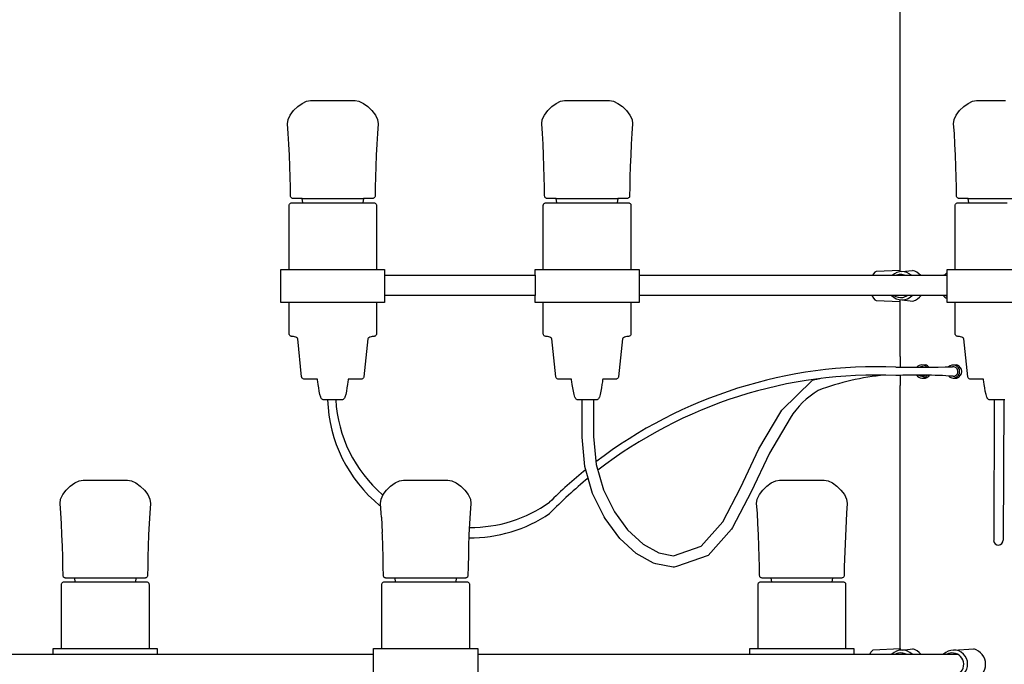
# Model space of a CAD drawing. Header units: centimetres. Extents: x -160 to 50, y -48 to 221.
# Tile 24 of 32: x -30 to 0, y 126 to 146. Entities that reach past the tile are written whole.
import ezdxf

# ---------------------------------------------------------------- set-up
doc = ezdxf.new("R2010")
doc.units = ezdxf.units.CM
doc.layers.add('FLOS', color=30, linetype='Continuous')

# ---------------------------------------------------------------- blocks, each defined once
blk = doc.blocks.new('2097-50_EL_frontal')
for p, q in [((-3.002, 66.948), (-3.002, 87.522)), ((-21.288, 71.962), (-21.153, 72.06)), ((-21.153, 72.06), (-21.021, 72.125)), ((-21.021, 72.125), (-20.903, 72.149)), ((-20.903, 72.149), (-20.896, 72.149)), ((-20.896, 72.149), (-20.896, 72.149)), ((-20.896, 72.149), (-20.854, 72.149)), ((-20.854, 72.149), (-20.772, 72.149)), ((-20.772, 72.149), (-20.656, 72.149)), ((-20.656, 72.149), (-20.513, 72.149)), ((-20.513, 72.149), (-20.351, 72.149)), ((-20.351, 72.149), (-20.182, 72.149)), ((-20.182, 72.149), (-20.015, 72.149)), ((-20.015, 72.149), (-19.862, 72.149)), ((-19.862, 72.149), (-19.731, 72.149)), ((-19.731, 72.149), (-19.632, 72.149)), ((-19.632, 72.149), (-19.569, 72.149)), ((-19.569, 72.149), (-19.548, 72.149)), ((-19.548, 72.149), (-19.429, 72.125)), ((-19.429, 72.125), (-19.296, 72.06)), ((-19.296, 72.06), (-19.16, 71.962)), ((-13.574, 71.962), (-13.44, 72.06)), ((-13.44, 72.06), (-13.307, 72.125)), ((-13.307, 72.125), (-13.189, 72.149)), ((-13.189, 72.149), (-13.147, 72.149)), ((-13.147, 72.149), (-13.066, 72.149)), ((-13.066, 72.149), (-12.949, 72.149)), ((-12.949, 72.149), (-12.806, 72.149)), ((-12.806, 72.149), (-12.645, 72.149)), ((-12.645, 72.149), (-12.476, 72.149)), ((-12.476, 72.149), (-12.309, 72.149)), ((-12.309, 72.149), (-12.156, 72.149)), ((-12.156, 72.149), (-12.025, 72.149)), ((-12.025, 72.149), (-11.925, 72.149)), ((-11.925, 72.149), (-11.863, 72.149)), ((-11.863, 72.149), (-11.841, 72.149)), ((-11.841, 72.149), (-11.822, 72.149)), ((-11.822, 72.149), (-11.704, 72.125)), ((-11.704, 72.125), (-11.57, 72.06)), ((-11.57, 72.06), (-11.434, 71.962)), ((-1.071, 71.962), (-0.936, 72.06)), ((-0.936, 72.06), (-0.804, 72.125)), ((-0.804, 72.125), (-0.686, 72.149)), ((-0.686, 72.149), (-0.644, 72.149)), ((-0.644, 72.149), (-0.562, 72.149)), ((-0.562, 72.149), (-0.446, 72.149)), ((-0.446, 72.149), (-0.303, 72.149)), ((-0.303, 72.149), (-0.142, 72.149)), ((-0.142, 72.149), (0.028, 72.149)), ((0.028, 72.149), (0.194, 72.149)), ((-21.514, 71.707), (-21.413, 71.841)), ((-21.413, 71.841), (-21.288, 71.962)), ((-19.16, 71.962), (-19.034, 71.841)), ((-19.034, 71.841), (-18.932, 71.707)), ((-13.8, 71.707), (-13.699, 71.841)), ((-13.699, 71.841), (-13.574, 71.962)), ((-11.434, 71.962), (-11.309, 71.841)), ((-11.309, 71.841), (-11.206, 71.707)), ((-1.297, 71.707), (-1.196, 71.841)), ((-1.196, 71.841), (-1.071, 71.962)), ((-21.597, 71.435), (-21.58, 71.568)), ((-21.574, 71.147), (-21.597, 71.435)), ((-21.58, 71.568), (-21.514, 71.707)), ((-18.932, 71.707), (-18.866, 71.568)), ((-18.849, 71.435), (-18.871, 71.147)), ((-18.866, 71.568), (-18.849, 71.435)), ((-13.883, 71.435), (-13.866, 71.568)), ((-13.861, 71.147), (-13.883, 71.435)), ((-13.866, 71.568), (-13.8, 71.707)), ((-11.206, 71.707), (-11.14, 71.568)), ((-11.123, 71.435), (-11.146, 71.147)), ((-11.14, 71.568), (-11.123, 71.435)), ((-1.38, 71.435), (-1.363, 71.568)), ((-1.357, 71.147), (-1.38, 71.435)), ((-1.363, 71.568), (-1.297, 71.707)), ((-21.555, 70.826), (-21.574, 71.147)), ((-18.871, 71.147), (-18.891, 70.826)), ((-13.841, 70.826), (-13.861, 71.147)), ((-11.146, 71.147), (-11.165, 70.826)), ((-1.338, 70.826), (-1.357, 71.147)), ((-21.539, 70.488), (-21.555, 70.826)), ((-18.891, 70.826), (-18.907, 70.488)), ((-13.825, 70.488), (-13.841, 70.826)), ((-11.165, 70.826), (-11.181, 70.488)), ((-1.322, 70.488), (-1.338, 70.826)), ((-21.526, 70.146), (-21.539, 70.488)), ((-18.907, 70.488), (-18.92, 70.146)), ((-13.813, 70.146), (-13.825, 70.488)), ((-11.181, 70.488), (-11.194, 70.146)), ((-1.309, 70.146), (-1.322, 70.488)), ((-21.517, 69.816), (-21.526, 70.146)), ((-18.92, 70.146), (-18.929, 69.816)), ((-13.803, 69.816), (-13.813, 70.146)), ((-11.194, 70.146), (-11.204, 69.816)), ((-1.3, 69.816), (-1.309, 70.146)), ((-21.51, 69.512), (-21.517, 69.816)), ((-18.929, 69.816), (-18.936, 69.512)), ((-13.797, 69.512), (-13.803, 69.816)), ((-11.204, 69.816), (-11.21, 69.512)), ((-1.293, 69.512), (-1.3, 69.816)), ((-21.507, 69.248), (-21.51, 69.512)), ((-18.936, 69.512), (-18.939, 69.248)), ((-13.793, 69.248), (-13.797, 69.512)), ((-11.21, 69.512), (-11.214, 69.248)), ((-1.29, 69.248), (-1.293, 69.512)), ((-21.505, 69.231), (-21.507, 69.248)), ((-21.506, 69.033), (-21.49, 69.039)), ((-21.499, 69.215), (-21.505, 69.231)), ((-21.49, 69.201), (-21.499, 69.215)), ((-21.478, 69.19), (-21.49, 69.201)), ((-21.49, 69.039), (-21.473, 69.04)), ((-21.463, 69.182), (-21.478, 69.19)), ((-21.473, 69.04), (-21.466, 69.04)), ((-21.466, 69.04), (-21.411, 69.04)), ((-21.447, 69.176), (-21.463, 69.182)), ((-21.43, 69.175), (-21.447, 69.176)), ((-21.422, 69.175), (-21.43, 69.175)), ((-21.347, 69.175), (-21.422, 69.175)), ((-21.411, 69.04), (-21.305, 69.04)), ((-21.201, 69.175), (-21.347, 69.175)), ((-21.305, 69.04), (-21.151, 69.04)), ((-21.155, 69.175), (-21.201, 69.175)), ((-21.136, 69.04), (-21.155, 69.175)), ((-21.155, 69.175), (-19.295, 69.175)), ((-21.151, 69.04), (-20.956, 69.04)), ((-20.956, 69.04), (-20.729, 69.04)), ((-20.729, 69.04), (-20.48, 69.04)), ((-20.48, 69.04), (-20.219, 69.04)), ((-20.219, 69.04), (-19.958, 69.04)), ((-19.958, 69.04), (-19.709, 69.04)), ((-19.709, 69.04), (-19.482, 69.04)), ((-19.482, 69.04), (-19.287, 69.04)), ((-19.295, 69.175), (-19.313, 69.04)), ((-19.167, 69.175), (-19.295, 69.175)), ((-19.287, 69.04), (-19.133, 69.04)), ((-19.055, 69.175), (-19.167, 69.175)), ((-19.133, 69.04), (-19.027, 69.04)), ((-19.017, 69.175), (-19.055, 69.175)), ((-19.027, 69.04), (-18.972, 69.04)), ((-19, 69.176), (-19.017, 69.175)), ((-18.983, 69.182), (-19, 69.176)), ((-18.969, 69.19), (-18.983, 69.182)), ((-18.972, 69.04), (-18.955, 69.039)), ((-18.957, 69.201), (-18.969, 69.19)), ((-18.948, 69.215), (-18.957, 69.201)), ((-18.955, 69.039), (-18.94, 69.033)), ((-18.942, 69.231), (-18.948, 69.215)), ((-18.939, 69.248), (-18.942, 69.231)), ((-13.791, 69.231), (-13.793, 69.248)), ((-13.792, 69.033), (-13.776, 69.039)), ((-13.785, 69.215), (-13.791, 69.231)), ((-13.776, 69.201), (-13.785, 69.215)), ((-13.764, 69.19), (-13.776, 69.201)), ((-13.776, 69.039), (-13.759, 69.04)), ((-13.749, 69.182), (-13.764, 69.19)), ((-13.759, 69.04), (-13.705, 69.04)), ((-13.733, 69.176), (-13.749, 69.182)), ((-13.716, 69.175), (-13.733, 69.176)), ((-13.641, 69.175), (-13.716, 69.175)), ((-13.705, 69.04), (-13.598, 69.04)), ((-13.495, 69.175), (-13.641, 69.175)), ((-13.598, 69.04), (-13.444, 69.04)), ((-13.441, 69.175), (-13.495, 69.175)), ((-13.444, 69.04), (-13.25, 69.04)), ((-13.422, 69.04), (-13.441, 69.175)), ((-13.441, 69.175), (-11.569, 69.175)), ((-13.25, 69.04), (-13.023, 69.04)), ((-13.023, 69.04), (-12.773, 69.04)), ((-12.773, 69.04), (-12.513, 69.04)), ((-12.513, 69.04), (-12.252, 69.04)), ((-12.252, 69.04), (-12.003, 69.04)), ((-12.003, 69.04), (-11.776, 69.04)), ((-11.776, 69.04), (-11.581, 69.04)), ((-11.569, 69.175), (-11.587, 69.04)), ((-11.581, 69.04), (-11.427, 69.04)), ((-11.46, 69.175), (-11.569, 69.175)), ((-11.349, 69.175), (-11.46, 69.175)), ((-11.427, 69.04), (-11.32, 69.04)), ((-11.311, 69.175), (-11.349, 69.175)), ((-11.32, 69.04), (-11.266, 69.04)), ((-11.292, 69.175), (-11.311, 69.175)), ((-11.274, 69.176), (-11.292, 69.175)), ((-11.258, 69.182), (-11.274, 69.176)), ((-11.266, 69.04), (-11.247, 69.04)), ((-11.243, 69.19), (-11.258, 69.182)), ((-11.247, 69.04), (-11.23, 69.039)), ((-11.231, 69.201), (-11.243, 69.19)), ((-11.222, 69.215), (-11.231, 69.201)), ((-11.23, 69.039), (-11.214, 69.033)), ((-11.216, 69.231), (-11.222, 69.215)), ((-11.214, 69.248), (-11.216, 69.231)), ((-1.288, 69.231), (-1.29, 69.248)), ((-1.289, 69.033), (-1.273, 69.039)), ((-1.282, 69.215), (-1.288, 69.231)), ((-1.273, 69.201), (-1.282, 69.215)), ((-1.261, 69.19), (-1.273, 69.201)), ((-1.273, 69.039), (-1.256, 69.04)), ((-1.246, 69.182), (-1.261, 69.19)), ((-1.256, 69.04), (-1.202, 69.04)), ((-1.23, 69.176), (-1.246, 69.182)), ((-1.213, 69.175), (-1.23, 69.176)), ((-1.137, 69.175), (-1.213, 69.175)), ((-1.202, 69.04), (-1.004, 69.04)), ((-1.118, 69.175), (-1.137, 69.175)), ((-0.973, 69.175), (-1.118, 69.175)), ((-1.004, 69.04), (-0.941, 69.04)), ((-0.938, 69.175), (-0.973, 69.175)), ((-0.941, 69.04), (-0.746, 69.04)), ((-0.919, 69.04), (-0.938, 69.175)), ((-0.938, 69.175), (0.934, 69.175)), ((-0.746, 69.04), (-0.519, 69.04)), ((-0.519, 69.04), (-0.27, 69.04)), ((-0.27, 69.04), (-0.009, 69.04)), ((-0.009, 69.04), (0.251, 69.04)), ((-21.547, 68.966), (-21.545, 68.983)), ((-21.547, 67.013), (-21.547, 68.966)), ((-21.545, 68.983), (-21.539, 68.999)), ((-21.539, 68.999), (-21.531, 69.013)), ((-21.531, 69.013), (-21.519, 69.024)), ((-21.519, 69.024), (-21.506, 69.033)), ((-18.94, 69.033), (-18.926, 69.024)), ((-18.926, 69.024), (-18.915, 69.013)), ((-18.915, 69.013), (-18.906, 68.999)), ((-18.906, 68.999), (-18.901, 68.983)), ((-18.901, 68.983), (-18.899, 68.966)), ((-18.899, 68.966), (-18.899, 67.013)), ((-13.833, 68.966), (-13.831, 68.983)), ((-13.833, 67.013), (-13.833, 68.966)), ((-13.831, 68.983), (-13.826, 68.999)), ((-13.826, 68.999), (-13.817, 69.013)), ((-13.817, 69.013), (-13.806, 69.024)), ((-13.806, 69.024), (-13.792, 69.033)), ((-11.214, 69.033), (-11.201, 69.024)), ((-11.201, 69.024), (-11.189, 69.013)), ((-11.189, 69.013), (-11.18, 68.999)), ((-11.18, 68.999), (-11.175, 68.983)), ((-11.175, 68.983), (-11.173, 68.966)), ((-11.173, 68.966), (-11.173, 67.013)), ((-1.33, 68.966), (-1.328, 68.983)), ((-1.33, 67.013), (-1.33, 68.966)), ((-1.328, 68.983), (-1.322, 68.999)), ((-1.322, 68.999), (-1.314, 69.013)), ((-1.314, 69.013), (-1.302, 69.024)), ((-1.302, 69.024), (-1.289, 69.033)), ((-21.797, 66.013), (-21.797, 67.013)), ((-21.797, 67.013), (-21.79, 67.013)), ((-21.79, 67.013), (-21.721, 67.013)), ((-21.721, 67.013), (-21.587, 67.013)), ((-21.587, 67.013), (-21.393, 67.013)), ((-21.393, 67.013), (-21.147, 67.013)), ((-21.147, 67.013), (-20.861, 67.013)), ((-20.861, 67.013), (-20.547, 67.013)), ((-20.547, 67.013), (-20.219, 67.013)), ((-20.219, 67.013), (-19.891, 67.013)), ((-19.891, 67.013), (-19.577, 67.013)), ((-19.577, 67.013), (-19.291, 67.013)), ((-19.291, 67.013), (-19.046, 67.013)), ((-19.046, 67.013), (-18.852, 67.013)), ((-18.852, 67.013), (-18.717, 67.013)), ((-18.717, 67.013), (-18.649, 67.013)), ((-18.649, 67.013), (-18.649, 66.841)), ((-14.083, 66.841), (-14.083, 67.013)), ((-14.083, 67.013), (-14.014, 67.013)), ((-14.014, 67.013), (-13.88, 67.013)), ((-13.88, 67.013), (-13.686, 67.013)), ((-13.686, 67.013), (-13.441, 67.013)), ((-13.441, 67.013), (-13.155, 67.013)), ((-13.155, 67.013), (-12.841, 67.013)), ((-12.841, 67.013), (-12.513, 67.013)), ((-12.513, 67.013), (-12.184, 67.013)), ((-12.184, 67.013), (-11.87, 67.013)), ((-11.87, 67.013), (-11.585, 67.013)), ((-11.585, 67.013), (-11.339, 67.013)), ((-11.339, 67.013), (-11.145, 67.013)), ((-11.145, 67.013), (-11.011, 67.013)), ((-11.011, 67.013), (-10.942, 67.013)), ((-10.942, 67.013), (-10.923, 67.013)), ((-10.923, 67.013), (-10.923, 66.841)), ((-3.727, 66.959), (-3.769, 66.938)), ((-3.002, 66.99), (-3.727, 66.959)), ((-2.949, 66.951), (-2.624, 66.985, -0.095)), ((-1.58, 66.013), (-1.58, 67.013)), ((-1.58, 67.013), (1.58, 67.013)), ((-18.649, 66.841), (-14.083, 66.841)), ((-18.649, 66.841), (-18.649, 66.231)), ((-14.083, 66.841), (-14.083, 66.231)), ((-10.923, 66.841), (-1.58, 66.841)), ((-10.923, 66.841), (-10.923, 66.231)), ((-3.811, 66.888), (-3.84, 66.841)), ((-3.769, 66.938), (-3.811, 66.888)), ((-14.083, 66.231), (-18.649, 66.231)), ((-18.649, 66.231), (-18.649, 66.013)), ((-14.083, 66.013), (-14.083, 66.231)), ((-1.58, 66.231), (-10.923, 66.231)), ((-10.923, 66.231), (-10.923, 66.013)), ((-3.862, 66.231), (-3.811, 66.148)), ((-3.848, 66.214), (-3.845, 66.204)), ((-3.811, 66.148), (-3.769, 66.098)), ((-3.769, 66.098), (-3.727, 66.077)), ((-3.727, 66.077), (-3.002, 66.046)), ((-3.002, 64.373), (-3.002, 66.099)), ((-2.949, 66.096), (-2.614, 66.053, -0.095)), ((-21.79, 66.013), (-21.797, 66.013)), ((-21.721, 66.013), (-21.79, 66.013)), ((-21.393, 66.013), (-21.721, 66.013)), ((-21.547, 65.061), (-21.547, 66.013)), ((-21.147, 66.013), (-21.393, 66.013)), ((-20.861, 66.013), (-21.147, 66.013)), ((-20.547, 66.013), (-20.861, 66.013)), ((-20.219, 66.013), (-20.547, 66.013)), ((-19.891, 66.013), (-20.219, 66.013)), ((-19.577, 66.013), (-19.891, 66.013)), ((-19.291, 66.013), (-19.577, 66.013)), ((-19.046, 66.013), (-19.291, 66.013)), ((-18.852, 66.013), (-19.046, 66.013)), ((-18.899, 66.013), (-18.899, 65.061)), ((-18.717, 66.013), (-18.852, 66.013)), ((-18.649, 66.013), (-18.717, 66.013)), ((-14.014, 66.013), (-14.083, 66.013)), ((-13.88, 66.013), (-14.014, 66.013)), ((-13.686, 66.013), (-13.88, 66.013)), ((-13.833, 65.061), (-13.833, 66.013)), ((-13.441, 66.013), (-13.686, 66.013)), ((-13.155, 66.013), (-13.441, 66.013)), ((-12.841, 66.013), (-13.155, 66.013)), ((-12.513, 66.013), (-12.841, 66.013)), ((-12.184, 66.013), (-12.513, 66.013)), ((-11.87, 66.013), (-12.184, 66.013)), ((-11.585, 66.013), (-11.87, 66.013)), ((-11.339, 66.013), (-11.585, 66.013)), ((-11.145, 66.013), (-11.339, 66.013)), ((-11.173, 66.013), (-11.173, 65.061)), ((-11.011, 66.013), (-11.145, 66.013)), ((-10.942, 66.013), (-11.011, 66.013)), ((-10.923, 66.013), (-10.942, 66.013)), ((1.58, 66.013), (-1.58, 66.013)), ((-1.33, 65.061), (-1.33, 66.013)), ((-21.545, 65.044), (-21.547, 65.061)), ((-21.539, 65.029), (-21.545, 65.044)), ((-21.531, 65.015), (-21.539, 65.029)), ((-21.519, 65.003), (-21.531, 65.015)), ((-21.506, 64.995), (-21.519, 65.003)), ((-21.49, 64.989), (-21.506, 64.995)), ((-21.473, 64.987), (-21.49, 64.989)), ((-21.449, 64.985), (-21.473, 64.987)), ((-21.418, 64.98), (-21.449, 64.985)), ((-21.383, 64.971), (-21.418, 64.98)), ((-21.349, 64.96), (-21.383, 64.971)), ((-21.319, 64.946), (-21.349, 64.96)), ((-21.297, 64.931), (-21.319, 64.946)), ((-21.288, 64.914), (-21.297, 64.931)), ((-21.169, 63.761), (-21.288, 64.914)), ((-19.158, 64.914), (-19.277, 63.761)), ((-19.148, 64.931), (-19.158, 64.914)), ((-19.127, 64.946), (-19.148, 64.931)), ((-19.097, 64.96), (-19.127, 64.946)), ((-19.062, 64.971), (-19.097, 64.96)), ((-19.028, 64.98), (-19.062, 64.971)), ((-18.997, 64.985), (-19.028, 64.98)), ((-18.972, 64.987), (-18.997, 64.985)), ((-18.955, 64.989), (-18.972, 64.987)), ((-18.94, 64.995), (-18.955, 64.989)), ((-18.926, 65.003), (-18.94, 64.995)), ((-18.915, 65.015), (-18.926, 65.003)), ((-18.906, 65.029), (-18.915, 65.015)), ((-18.901, 65.044), (-18.906, 65.029)), ((-18.899, 65.061), (-18.901, 65.044)), ((-13.831, 65.044), (-13.833, 65.061)), ((-13.826, 65.029), (-13.831, 65.044)), ((-13.817, 65.015), (-13.826, 65.029)), ((-13.806, 65.003), (-13.817, 65.015)), ((-13.792, 64.995), (-13.806, 65.003)), ((-13.776, 64.989), (-13.792, 64.995)), ((-13.759, 64.987), (-13.776, 64.989)), ((-13.735, 64.985), (-13.759, 64.987)), ((-13.704, 64.98), (-13.735, 64.985)), ((-13.669, 64.971), (-13.704, 64.98)), ((-13.635, 64.96), (-13.669, 64.971)), ((-13.605, 64.946), (-13.635, 64.96)), ((-13.583, 64.931), (-13.605, 64.946)), ((-13.574, 64.914), (-13.583, 64.931)), ((-13.455, 63.761), (-13.574, 64.914)), ((-11.432, 64.914), (-11.551, 63.761)), ((-11.423, 64.931), (-11.432, 64.914)), ((-11.401, 64.946), (-11.423, 64.931)), ((-11.371, 64.96), (-11.401, 64.946)), ((-11.337, 64.971), (-11.371, 64.96)), ((-11.302, 64.98), (-11.337, 64.971)), ((-11.271, 64.985), (-11.302, 64.98)), ((-11.247, 64.987), (-11.271, 64.985)), ((-11.23, 64.989), (-11.247, 64.987)), ((-11.214, 64.995), (-11.23, 64.989)), ((-11.201, 65.003), (-11.214, 64.995)), ((-11.189, 65.015), (-11.201, 65.003)), ((-11.18, 65.029), (-11.189, 65.015)), ((-11.175, 65.044), (-11.18, 65.029)), ((-11.173, 65.061), (-11.175, 65.044)), ((-1.328, 65.044), (-1.33, 65.061)), ((-1.322, 65.029), (-1.328, 65.044)), ((-1.314, 65.015), (-1.322, 65.029)), ((-1.302, 65.003), (-1.314, 65.015)), ((-1.289, 64.995), (-1.302, 65.003)), ((-1.273, 64.989), (-1.289, 64.995)), ((-1.256, 64.987), (-1.273, 64.989)), ((-1.232, 64.985), (-1.256, 64.987)), ((-1.201, 64.98), (-1.232, 64.985)), ((-1.166, 64.971), (-1.201, 64.98)), ((-1.132, 64.96), (-1.166, 64.971)), ((-1.102, 64.946), (-1.132, 64.96)), ((-1.08, 64.931), (-1.102, 64.946)), ((-1.071, 64.914), (-1.08, 64.931)), ((-0.952, 63.761), (-1.071, 64.914)), ((-3.002, 64.373), (-3.002, 64.051)), ((-2.342, 64.117, -0.203), (-2.233, 64.117, -0.203)), ((-1.394, 64.117, -0.203), (-1.285, 64.117, -0.203)), ((-21.165, 63.744), (-21.169, 63.761)), ((-21.158, 63.728), (-21.165, 63.744)), ((-21.148, 63.715), (-21.158, 63.728)), ((-21.136, 63.703), (-21.148, 63.715)), ((-21.121, 63.695), (-21.136, 63.703)), ((-21.105, 63.689), (-21.121, 63.695)), ((-21.088, 63.688), (-21.105, 63.689)), ((-21.08, 63.688), (-21.088, 63.688)), ((-21.043, 63.688), (-21.08, 63.688)), ((-20.969, 63.688), (-21.043, 63.688)), ((-20.863, 63.688), (-20.969, 63.688)), ((-20.728, 63.688), (-20.863, 63.688)), ((-20.691, 63.688), (-20.728, 63.688)), ((-20.688, 63.665), (-20.691, 63.688)), ((-20.68, 63.607), (-20.688, 63.665)), ((-19.758, 63.665), (-19.766, 63.607)), ((-19.755, 63.688), (-19.758, 63.665)), ((-19.71, 63.688), (-19.755, 63.688)), ((-19.575, 63.688), (-19.71, 63.688)), ((-19.469, 63.688), (-19.575, 63.688)), ((-19.395, 63.688), (-19.469, 63.688)), ((-19.358, 63.688), (-19.395, 63.688)), ((-19.34, 63.689), (-19.358, 63.688)), ((-19.324, 63.695), (-19.34, 63.689)), ((-19.31, 63.703), (-19.324, 63.695)), ((-19.297, 63.715), (-19.31, 63.703)), ((-19.287, 63.728), (-19.297, 63.715)), ((-19.28, 63.744), (-19.287, 63.728)), ((-19.277, 63.761), (-19.28, 63.744)), ((-13.452, 63.744), (-13.455, 63.761)), ((-13.445, 63.728), (-13.452, 63.744)), ((-13.435, 63.715), (-13.445, 63.728)), ((-13.422, 63.703), (-13.435, 63.715)), ((-13.408, 63.695), (-13.422, 63.703)), ((-13.391, 63.689), (-13.408, 63.695)), ((-13.374, 63.688), (-13.391, 63.689)), ((-13.336, 63.688), (-13.374, 63.688)), ((-13.263, 63.688), (-13.336, 63.688)), ((-13.156, 63.688), (-13.263, 63.688)), ((-13.022, 63.688), (-13.156, 63.688)), ((-12.977, 63.688), (-13.022, 63.688)), ((-12.974, 63.665), (-12.977, 63.688)), ((-12.966, 63.607), (-12.974, 63.665)), ((-12.032, 63.665), (-12.04, 63.607)), ((-12.029, 63.688), (-12.032, 63.665)), ((-12.004, 63.688), (-12.029, 63.688)), ((-11.869, 63.688), (-12.004, 63.688)), ((-11.763, 63.688), (-11.869, 63.688)), ((-11.689, 63.688), (-11.763, 63.688)), ((-11.651, 63.688), (-11.689, 63.688)), ((-11.632, 63.688), (-11.651, 63.688)), ((-11.615, 63.689), (-11.632, 63.688)), ((-11.598, 63.695), (-11.615, 63.689)), ((-11.584, 63.703), (-11.598, 63.695)), ((-11.571, 63.715), (-11.584, 63.703)), ((-11.561, 63.728), (-11.571, 63.715)), ((-11.554, 63.744), (-11.561, 63.728)), ((-11.551, 63.761), (-11.554, 63.744)), ((-3.002, 63.802), (-3.002, 63.499)), ((-2.342, 63.721, -0.203), (-2.233, 63.721, -0.203)), ((-1.394, 63.721, -0.203), (-1.285, 63.721, -0.203)), ((-0.948, 63.744), (-0.952, 63.761)), ((-0.941, 63.728), (-0.948, 63.744)), ((-0.931, 63.715), (-0.941, 63.728)), ((-0.919, 63.703), (-0.931, 63.715)), ((-0.904, 63.695), (-0.919, 63.703)), ((-0.888, 63.689), (-0.904, 63.695)), ((-0.871, 63.688), (-0.888, 63.689)), ((-0.852, 63.688), (-0.871, 63.688)), ((-0.814, 63.688), (-0.852, 63.688)), ((-0.852, 63.688), (-0.852, 63.688)), ((-0.741, 63.688), (-0.814, 63.688)), ((-0.634, 63.688), (-0.741, 63.688)), ((-0.5, 63.688), (-0.634, 63.688)), ((-0.474, 63.688), (-0.5, 63.688)), ((-0.471, 63.665), (-0.474, 63.688)), ((-0.463, 63.607), (-0.471, 63.665)), ((-20.668, 63.522), (-20.68, 63.607)), ((-20.652, 63.422), (-20.668, 63.522)), ((-20.634, 63.319), (-20.652, 63.422)), ((-19.793, 63.422), (-19.812, 63.319)), ((-19.778, 63.522), (-19.793, 63.422)), ((-19.766, 63.607), (-19.778, 63.522)), ((-12.954, 63.522), (-12.966, 63.607)), ((-12.939, 63.422), (-12.954, 63.522)), ((-12.92, 63.319), (-12.939, 63.422)), ((-12.067, 63.422), (-12.086, 63.319)), ((-12.052, 63.522), (-12.067, 63.422)), ((-12.04, 63.607), (-12.052, 63.522)), ((-6.591, 62.741), (-5.674, 63.644)), ((-3.002, 55.504), (-3.002, 63.499)), ((-0.451, 63.522), (-0.463, 63.607)), ((-0.435, 63.422), (-0.451, 63.522)), ((-0.417, 63.319), (-0.435, 63.422)), ((-20.613, 63.223), (-20.634, 63.319)), ((-20.591, 63.145), (-20.613, 63.223)), ((-20.583, 63.125), (-20.591, 63.145)), ((-20.573, 63.108), (-20.583, 63.125)), ((-20.562, 63.092), (-20.573, 63.108)), ((-20.549, 63.079), (-20.562, 63.092)), ((-20.534, 63.069), (-20.549, 63.079)), ((-20.518, 63.062), (-20.534, 63.069)), ((-20.501, 63.06), (-20.518, 63.062)), ((-20.494, 63.06), (-20.501, 63.06)), ((-20.482, 63.06), (-20.494, 63.06)), ((-20.458, 63.06), (-20.482, 63.06)), ((-20.425, 63.06), (-20.458, 63.06)), ((-20.382, 63.06), (-20.425, 63.06)), ((-20.332, 63.06), (-20.382, 63.06)), ((-20.277, 63.06), (-20.332, 63.06)), ((-20.219, 63.06), (-20.277, 63.06)), ((-20.162, 63.06), (-20.219, 63.06)), ((-20.107, 63.06), (-20.162, 63.06)), ((-20.057, 63.06), (-20.107, 63.06)), ((-20.014, 63.06), (-20.057, 63.06)), ((-19.98, 63.06), (-20.014, 63.06)), ((-19.956, 63.06), (-19.98, 63.06)), ((-19.944, 63.06), (-19.956, 63.06)), ((-19.927, 63.062), (-19.944, 63.06)), ((-19.912, 63.069), (-19.927, 63.062)), ((-19.897, 63.079), (-19.912, 63.069)), ((-19.884, 63.092), (-19.897, 63.079)), ((-19.872, 63.108), (-19.884, 63.092)), ((-19.862, 63.125), (-19.872, 63.108)), ((-19.854, 63.145), (-19.862, 63.125)), ((-19.832, 63.223), (-19.854, 63.145)), ((-19.812, 63.319), (-19.832, 63.223)), ((-12.9, 63.223), (-12.92, 63.319)), ((-12.877, 63.145), (-12.9, 63.223)), ((-12.869, 63.125), (-12.877, 63.145)), ((-12.86, 63.108), (-12.869, 63.125)), ((-12.848, 63.092), (-12.86, 63.108)), ((-12.835, 63.079), (-12.848, 63.092)), ((-12.82, 63.069), (-12.835, 63.079)), ((-12.804, 63.062), (-12.82, 63.069)), ((-12.788, 63.06), (-12.804, 63.062)), ((-12.776, 63.06), (-12.788, 63.06)), ((-12.752, 63.06), (-12.776, 63.06)), ((-12.718, 63.06), (-12.752, 63.06)), ((-12.675, 63.06), (-12.718, 63.06)), ((-12.625, 63.06), (-12.675, 63.06)), ((-12.659, 61.927), (-12.659, 63.06)), ((-12.57, 63.06), (-12.625, 63.06)), ((-12.513, 63.06), (-12.57, 63.06)), ((-12.455, 63.06), (-12.513, 63.06)), ((-12.4, 63.06), (-12.455, 63.06)), ((-12.35, 63.06), (-12.4, 63.06)), ((-12.307, 63.06), (-12.35, 63.06)), ((-12.31, 63.06), (-12.31, 61.943)), ((-12.273, 63.06), (-12.307, 63.06)), ((-12.25, 63.06), (-12.273, 63.06)), ((-12.238, 63.06), (-12.25, 63.06)), ((-12.23, 63.06), (-12.238, 63.06)), ((-12.218, 63.06), (-12.23, 63.06)), ((-12.202, 63.062), (-12.218, 63.06)), ((-12.186, 63.069), (-12.202, 63.062)), ((-12.171, 63.079), (-12.186, 63.069)), ((-12.158, 63.092), (-12.171, 63.079)), ((-12.147, 63.108), (-12.158, 63.092)), ((-12.137, 63.125), (-12.147, 63.108)), ((-12.129, 63.145), (-12.137, 63.125)), ((-12.106, 63.223), (-12.129, 63.145)), ((-12.086, 63.319), (-12.106, 63.223)), ((-0.396, 63.223), (-0.417, 63.319)), ((-0.374, 63.145), (-0.396, 63.223)), ((-0.366, 63.125), (-0.374, 63.145)), ((-0.356, 63.108), (-0.366, 63.125)), ((-0.345, 63.092), (-0.356, 63.108)), ((-0.332, 63.079), (-0.345, 63.092)), ((-0.317, 63.069), (-0.332, 63.079)), ((-0.301, 63.062), (-0.317, 63.069)), ((-0.284, 63.06), (-0.301, 63.062)), ((-0.272, 63.06), (-0.284, 63.06)), ((-0.265, 63.06), (-0.272, 63.06)), ((-0.253, 63.06), (-0.265, 63.06)), ((-0.265, 63.06), (-0.265, 63.06)), ((-0.23, 63.06), (-0.253, 63.06)), ((-0.196, 63.06), (-0.23, 63.06)), ((-0.153, 63.06), (-0.196, 63.06)), ((-0.153, 63.06), (-0.163, 58.783, -2.04)), ((-0.103, 63.06), (-0.153, 63.06)), ((-0.048, 63.06), (-0.103, 63.06)), ((0.009, 63.06), (-0.048, 63.06)), ((0.067, 63.06), (0.009, 63.06)), ((0.122, 63.06), (0.067, 63.06)), ((0.172, 63.06), (0.122, 63.06)), ((0.147, 63.06), (0.122, 58.799)), ((-7.292, 61.567), (-6.62, 62.698)), ((-6.34, 62.503), (-6.97, 61.44)), ((-6.62, 62.698), (-6.591, 62.741)), ((-12.574, 61.039), (-12.659, 61.927)), ((-12.31, 61.943), (-12.228, 61.096)), ((-7.845, 60.383), (-7.292, 61.567)), ((-6.97, 61.44), (-7.52, 60.265)), ((-12.338, 60.22), (-12.574, 61.039)), ((-12.228, 61.096), (-12.005, 60.322)), ((-28.316, 60.315), (-28.191, 60.436)), ((-28.191, 60.436), (-28.055, 60.534)), ((-28.055, 60.534), (-27.922, 60.599)), ((-27.922, 60.599), (-27.803, 60.623)), ((-27.803, 60.623), (-27.772, 60.623)), ((-27.772, 60.623), (-27.699, 60.623)), ((-27.699, 60.623), (-27.591, 60.623)), ((-27.591, 60.623), (-27.454, 60.623)), ((-27.454, 60.623), (-27.296, 60.623)), ((-27.296, 60.623), (-27.128, 60.623)), ((-27.128, 60.623), (-26.96, 60.623)), ((-26.96, 60.623), (-26.802, 60.623)), ((-26.802, 60.623), (-26.665, 60.623)), ((-26.665, 60.623), (-26.557, 60.623)), ((-26.557, 60.623), (-26.485, 60.623)), ((-26.485, 60.623), (-26.453, 60.623)), ((-26.453, 60.623), (-26.334, 60.599)), ((-26.334, 60.599), (-26.201, 60.534)), ((-26.201, 60.534), (-26.065, 60.436)), ((-26.065, 60.436), (-25.94, 60.315)), ((-18.592, 60.315), (-18.467, 60.436)), ((-18.467, 60.436), (-18.331, 60.534)), ((-18.331, 60.534), (-18.198, 60.599)), ((-18.198, 60.599), (-18.079, 60.623)), ((-18.079, 60.623), (-18.048, 60.623)), ((-18.048, 60.623), (-17.975, 60.623)), ((-17.975, 60.623), (-17.867, 60.623)), ((-17.867, 60.623), (-17.73, 60.623)), ((-17.73, 60.623), (-17.572, 60.623)), ((-17.572, 60.623), (-17.404, 60.623)), ((-17.404, 60.623), (-17.236, 60.623)), ((-17.236, 60.623), (-17.078, 60.623)), ((-17.078, 60.623), (-16.941, 60.623)), ((-16.941, 60.623), (-16.833, 60.623)), ((-16.833, 60.623), (-16.76, 60.623)), ((-16.76, 60.623), (-16.729, 60.623)), ((-16.729, 60.623), (-16.61, 60.599)), ((-16.61, 60.599), (-16.477, 60.534)), ((-16.477, 60.534), (-16.341, 60.436)), ((-16.341, 60.436), (-16.216, 60.315)), ((-8.384, 59.358), (-7.845, 60.383)), ((-7.174, 60.315), (-7.048, 60.436)), ((-7.048, 60.436), (-6.913, 60.534)), ((-6.913, 60.534), (-6.779, 60.599)), ((-6.779, 60.599), (-6.661, 60.623)), ((-6.661, 60.623), (-6.648, 60.623)), ((-6.661, 60.623), (-6.154, 60.623)), ((-6.154, 60.623), (-5.986, 60.623)), ((-5.986, 60.623), (-5.817, 60.623)), ((-5.817, 60.623), (-5.66, 60.623)), ((-5.66, 60.623), (-5.523, 60.623)), ((-5.523, 60.623), (-5.414, 60.623)), ((-5.414, 60.623), (-5.342, 60.623)), ((-5.342, 60.623), (-5.31, 60.623)), ((-5.31, 60.623), (-5.192, 60.599)), ((-5.192, 60.599), (-5.059, 60.534)), ((-5.059, 60.534), (-4.923, 60.436)), ((-4.923, 60.436), (-4.798, 60.315)), ((-28.484, 60.042), (-28.418, 60.18)), ((-28.418, 60.18), (-28.316, 60.315)), ((-25.94, 60.315), (-25.838, 60.18)), ((-25.838, 60.18), (-25.772, 60.042)), ((-18.76, 60.042), (-18.694, 60.18)), ((-18.694, 60.18), (-18.592, 60.315)), ((-16.216, 60.315), (-16.114, 60.18)), ((-16.114, 60.18), (-16.048, 60.042)), ((-11.984, 59.503), (-12.338, 60.22)), ((-12.005, 60.322), (-11.676, 59.654)), ((-7.52, 60.265), (-8.086, 59.187)), ((-7.342, 60.042), (-7.276, 60.18)), ((-7.276, 60.18), (-7.174, 60.315)), ((-4.798, 60.315), (-4.696, 60.18)), ((-4.696, 60.18), (-4.63, 60.042)), ((-28.501, 59.909), (-28.484, 60.042)), ((-28.478, 59.621), (-28.501, 59.909)), ((-25.755, 59.909), (-25.778, 59.621)), ((-25.772, 60.042), (-25.755, 59.909)), ((-18.777, 59.909), (-18.76, 60.042)), ((-18.754, 59.621), (-18.777, 59.909)), ((-16.031, 59.909), (-16.054, 59.621)), ((-16.048, 60.042), (-16.031, 59.909)), ((-7.359, 59.909), (-7.342, 60.042)), ((-7.336, 59.621), (-7.359, 59.909)), ((-4.613, 59.909), (-4.635, 59.621)), ((-4.63, 60.042), (-4.613, 59.909)), ((-28.459, 59.3), (-28.478, 59.621)), ((-25.778, 59.621), (-25.797, 59.3)), ((-18.747, 59.499), (-18.754, 59.621)), ((-18.747, 59.499), (-18.722, 59.026)), ((-16.054, 59.621), (-16.073, 59.3)), ((-11.955, 59.456), (-11.984, 59.503)), ((-11.676, 59.654), (-11.277, 59.111)), ((-7.317, 59.3), (-7.336, 59.621)), ((-4.635, 59.621), (-4.7, 57.985)), ((-4.635, 59.621), (-4.635, 59.62)), ((-28.443, 58.962), (-28.459, 59.3)), ((-25.797, 59.3), (-25.813, 58.962)), ((-16.073, 59.3), (-16.089, 58.962)), ((-11.511, 58.852), (-11.955, 59.456)), ((-9.038, 58.615), (-8.384, 59.358)), ((-8.086, 59.187), (-8.12, 59.135)), ((-7.301, 58.962), (-7.317, 59.3)), ((-28.43, 58.62), (-28.443, 58.962)), ((-25.813, 58.962), (-25.826, 58.62)), ((-18.719, 58.962), (-18.722, 59.026)), ((-18.706, 58.62), (-18.719, 58.962)), ((-16.089, 58.962), (-16.102, 58.62)), ((-11.277, 59.111), (-10.803, 58.676)), ((-8.12, 59.135), (-8.829, 58.329)), ((-7.288, 58.62), (-7.301, 58.962)), ((-28.421, 58.29), (-28.43, 58.62)), ((-25.826, 58.62), (-25.836, 58.29)), ((-18.697, 58.29), (-18.706, 58.62)), ((-16.102, 58.62), (-16.109, 58.366)), ((-11.01, 58.393), (-11.511, 58.852)), ((-10.803, 58.676), (-10.329, 58.413)), ((-9.882, 58.325), (-9.038, 58.615)), ((-7.278, 58.29), (-7.288, 58.62)), ((-28.414, 57.985), (-28.421, 58.29)), ((-25.836, 58.29), (-25.842, 57.985)), ((-18.69, 57.985), (-18.697, 58.29)), ((-16.109, 58.366), (-16.118, 57.985)), ((-10.484, 58.1), (-11.01, 58.393)), ((-10.329, 58.413), (-9.882, 58.325)), ((-8.829, 58.329), (-9.789, 57.999)), ((-7.272, 57.985), (-7.278, 58.29)), ((-28.411, 57.722), (-28.414, 57.985)), ((-25.842, 57.985), (-25.846, 57.722)), ((-18.687, 57.722), (-18.69, 57.985)), ((-16.118, 57.985), (-16.121, 57.722)), ((-10.413, 58.077), (-10.484, 58.1)), ((-9.892, 57.974), (-10.413, 58.077)), ((-9.789, 57.999), (-9.861, 57.974)), ((-7.268, 57.722), (-7.272, 57.985)), ((-4.7, 57.985), (-4.703, 57.722)), ((-28.408, 57.705), (-28.411, 57.722)), ((-28.402, 57.689), (-28.408, 57.705)), ((-28.393, 57.675), (-28.402, 57.689)), ((-25.854, 57.689), (-25.863, 57.675)), ((-25.848, 57.705), (-25.854, 57.689)), ((-25.846, 57.722), (-25.848, 57.705)), ((-18.684, 57.705), (-18.687, 57.722)), ((-18.678, 57.689), (-18.684, 57.705)), ((-18.669, 57.675), (-18.678, 57.689)), ((-16.13, 57.689), (-16.139, 57.675)), ((-16.124, 57.705), (-16.13, 57.689)), ((-16.121, 57.722), (-16.124, 57.705)), ((-9.861, 57.974), (-9.892, 57.974)), ((-7.266, 57.705), (-7.268, 57.722)), ((-7.26, 57.689), (-7.266, 57.705)), ((-7.251, 57.675), (-7.26, 57.689)), ((-4.711, 57.689), (-4.721, 57.675)), ((-4.705, 57.705), (-4.711, 57.689)), ((-4.703, 57.722), (-4.705, 57.705)), ((-28.456, 57.457), (-28.454, 57.474)), ((-28.456, 55.504), (-28.456, 57.457)), ((-28.454, 57.474), (-28.448, 57.49)), ((-28.448, 57.49), (-28.439, 57.503)), ((-28.439, 57.503), (-28.428, 57.515)), ((-28.428, 57.515), (-28.414, 57.524)), ((-28.414, 57.524), (-28.399, 57.529)), ((-28.399, 57.529), (-28.382, 57.531)), ((-28.381, 57.664), (-28.393, 57.675)), ((-28.382, 57.531), (-28.354, 57.531)), ((-28.367, 57.656), (-28.381, 57.664)), ((-28.351, 57.65), (-28.367, 57.656)), ((-28.354, 57.531), (-28.273, 57.531)), ((-28.333, 57.649), (-28.351, 57.65)), ((-28.276, 57.649), (-28.333, 57.649)), ((-28.147, 57.649), (-28.276, 57.649)), ((-28.273, 57.531), (-28.142, 57.531)), ((-28.056, 57.649), (-28.147, 57.649)), ((-28.142, 57.531), (-27.967, 57.531)), ((-28.04, 57.531), (-28.056, 57.649)), ((-26.2, 57.649), (-28.056, 57.649)), ((-27.967, 57.531), (-27.755, 57.531)), ((-27.755, 57.531), (-27.515, 57.531)), ((-27.515, 57.531), (-27.259, 57.531)), ((-27.259, 57.531), (-26.997, 57.531)), ((-26.997, 57.531), (-26.741, 57.531)), ((-26.741, 57.531), (-26.501, 57.531)), ((-26.501, 57.531), (-26.289, 57.531)), ((-26.289, 57.531), (-26.114, 57.531)), ((-26.2, 57.649), (-26.216, 57.531)), ((-26.109, 57.649), (-26.2, 57.649)), ((-26.114, 57.531), (-25.983, 57.531)), ((-25.98, 57.649), (-26.109, 57.649)), ((-25.983, 57.531), (-25.902, 57.531)), ((-25.923, 57.649), (-25.98, 57.649)), ((-25.906, 57.65), (-25.923, 57.649)), ((-25.889, 57.656), (-25.906, 57.65)), ((-25.902, 57.531), (-25.874, 57.531)), ((-25.875, 57.664), (-25.889, 57.656)), ((-25.863, 57.675), (-25.875, 57.664)), ((-25.874, 57.531), (-25.857, 57.529)), ((-25.857, 57.529), (-25.842, 57.524)), ((-25.842, 57.524), (-25.828, 57.515)), ((-25.828, 57.515), (-25.817, 57.503)), ((-25.817, 57.503), (-25.808, 57.49)), ((-25.808, 57.49), (-25.802, 57.474)), ((-25.802, 57.474), (-25.8, 57.457)), ((-25.8, 57.457), (-25.8, 55.504)), ((-18.732, 57.457), (-18.73, 57.474)), ((-18.732, 55.504), (-18.732, 57.457)), ((-18.73, 57.474), (-18.724, 57.49)), ((-18.724, 57.49), (-18.715, 57.503)), ((-18.715, 57.503), (-18.704, 57.515)), ((-18.704, 57.515), (-18.69, 57.524)), ((-18.69, 57.524), (-18.675, 57.529)), ((-18.675, 57.529), (-18.658, 57.531)), ((-18.657, 57.664), (-18.669, 57.675)), ((-18.658, 57.531), (-18.63, 57.531)), ((-18.643, 57.656), (-18.657, 57.664)), ((-18.626, 57.65), (-18.643, 57.656)), ((-18.63, 57.531), (-18.549, 57.531)), ((-18.609, 57.649), (-18.626, 57.65)), ((-18.552, 57.649), (-18.609, 57.649)), ((-18.423, 57.649), (-18.552, 57.649)), ((-18.549, 57.531), (-18.418, 57.531)), ((-18.332, 57.649), (-18.423, 57.649)), ((-18.418, 57.531), (-18.243, 57.531)), ((-18.316, 57.531), (-18.332, 57.649)), ((-16.476, 57.649), (-18.332, 57.649)), ((-18.243, 57.531), (-18.031, 57.531)), ((-18.031, 57.531), (-17.791, 57.531)), ((-17.791, 57.531), (-17.535, 57.531)), ((-17.535, 57.531), (-17.273, 57.531)), ((-17.273, 57.531), (-17.017, 57.531)), ((-17.017, 57.531), (-16.777, 57.531)), ((-16.777, 57.531), (-16.565, 57.531)), ((-16.565, 57.531), (-16.39, 57.531)), ((-16.476, 57.649), (-16.492, 57.531)), ((-16.385, 57.649), (-16.476, 57.649)), ((-16.39, 57.531), (-16.259, 57.531)), ((-16.256, 57.649), (-16.385, 57.649)), ((-16.259, 57.531), (-16.178, 57.531)), ((-16.199, 57.649), (-16.256, 57.649)), ((-16.182, 57.65), (-16.199, 57.649)), ((-16.165, 57.656), (-16.182, 57.65)), ((-16.178, 57.531), (-16.15, 57.531)), ((-16.151, 57.664), (-16.165, 57.656)), ((-16.139, 57.675), (-16.151, 57.664)), ((-16.15, 57.531), (-16.133, 57.529)), ((-16.133, 57.529), (-16.118, 57.524)), ((-16.118, 57.524), (-16.104, 57.515)), ((-16.104, 57.515), (-16.093, 57.503)), ((-16.093, 57.503), (-16.084, 57.49)), ((-16.084, 57.49), (-16.078, 57.474)), ((-16.078, 57.474), (-16.076, 57.457)), ((-16.076, 57.457), (-16.076, 55.504)), ((-7.313, 57.457), (-7.311, 57.474)), ((-7.313, 55.504), (-7.313, 57.457)), ((-7.311, 57.474), (-7.306, 57.49)), ((-7.306, 57.49), (-7.297, 57.503)), ((-7.297, 57.503), (-7.286, 57.515)), ((-7.286, 57.515), (-7.272, 57.524)), ((-7.272, 57.524), (-7.256, 57.529)), ((-7.256, 57.529), (-7.239, 57.531)), ((-7.239, 57.664), (-7.251, 57.675)), ((-7.224, 57.656), (-7.239, 57.664)), ((-7.239, 57.531), (-7.212, 57.531)), ((-7.208, 57.65), (-7.224, 57.656)), ((-7.212, 57.531), (-7.131, 57.531)), ((-7.191, 57.649), (-7.208, 57.65)), ((-7.134, 57.649), (-7.191, 57.649)), ((-7.005, 57.649), (-7.134, 57.649)), ((-7.131, 57.531), (-7, 57.531)), ((-6.914, 57.649), (-7.005, 57.649)), ((-7, 57.531), (-6.825, 57.531)), ((-6.898, 57.531), (-6.914, 57.649)), ((-5.058, 57.649), (-6.914, 57.649)), ((-6.825, 57.531), (-6.613, 57.531)), ((-6.613, 57.531), (-6.373, 57.531)), ((-6.373, 57.531), (-6.117, 57.531)), ((-6.117, 57.531), (-5.855, 57.531)), ((-5.855, 57.531), (-5.598, 57.531)), ((-5.598, 57.531), (-5.359, 57.531)), ((-5.359, 57.531), (-5.147, 57.531)), ((-5.147, 57.531), (-4.972, 57.531)), ((-5.058, 57.649), (-5.074, 57.531)), ((-4.966, 57.649), (-5.058, 57.649)), ((-4.972, 57.531), (-4.841, 57.531)), ((-4.838, 57.649), (-4.966, 57.649)), ((-4.841, 57.531), (-4.76, 57.531)), ((-4.781, 57.649), (-4.838, 57.649)), ((-4.763, 57.65), (-4.781, 57.649)), ((-4.747, 57.656), (-4.763, 57.65)), ((-4.76, 57.531), (-4.732, 57.531)), ((-4.733, 57.664), (-4.747, 57.656)), ((-4.721, 57.675), (-4.733, 57.664)), ((-4.732, 57.531), (-4.715, 57.529)), ((-4.715, 57.529), (-4.7, 57.524)), ((-4.7, 57.524), (-4.686, 57.515)), ((-4.686, 57.515), (-4.674, 57.503)), ((-4.674, 57.503), (-4.666, 57.49)), ((-4.666, 57.49), (-4.66, 57.474)), ((-4.66, 57.474), (-4.658, 57.457)), ((-4.658, 57.457), (-4.658, 55.504)), ((-32.6, 55.334), (-28.707, 55.334)), ((-28.707, 55.334), (-28.707, 55.504)), ((-28.707, 55.504), (-28.673, 55.504)), ((-28.707, 55.334), (-18.983, 55.334)), ((-28.673, 55.504), (-28.571, 55.504)), ((-28.571, 55.504), (-28.406, 55.504)), ((-28.406, 55.504), (-28.185, 55.504)), ((-28.185, 55.504), (-27.918, 55.504)), ((-27.918, 55.504), (-27.616, 55.504)), ((-27.616, 55.504), (-27.293, 55.504)), ((-27.293, 55.504), (-26.963, 55.504)), ((-26.963, 55.504), (-26.64, 55.504)), ((-26.64, 55.504), (-26.339, 55.504)), ((-26.339, 55.504), (-26.071, 55.504)), ((-26.071, 55.504), (-25.851, 55.504)), ((-25.851, 55.504), (-25.686, 55.504)), ((-25.686, 55.504), (-25.584, 55.504)), ((-25.584, 55.504), (-25.549, 55.504)), ((-25.549, 55.504), (-25.549, 55.334)), ((-18.983, 54.725), (-18.983, 55.504)), ((-18.983, 55.504), (-18.949, 55.504)), ((-18.949, 55.504), (-18.847, 55.504)), ((-18.847, 55.504), (-18.681, 55.504)), ((-18.681, 55.504), (-18.461, 55.504)), ((-18.461, 55.504), (-18.194, 55.504)), ((-18.194, 55.504), (-17.892, 55.504)), ((-17.892, 55.504), (-17.569, 55.504)), ((-17.569, 55.504), (-17.239, 55.504)), ((-17.239, 55.504), (-16.916, 55.504)), ((-16.916, 55.504), (-16.614, 55.504)), ((-16.614, 55.504), (-16.347, 55.504)), ((-16.347, 55.504), (-16.33, 55.504)), ((-16.33, 55.504), (-15.961, 55.504)), ((-15.961, 55.504), (-15.859, 55.504)), ((-15.859, 55.504), (-15.825, 55.504)), ((-15.825, 55.504), (-15.825, 54.725)), ((-15.825, 55.334), (-7.565, 55.334)), ((-7.565, 55.334), (-7.565, 55.504)), ((-7.565, 55.504), (-7.53, 55.504)), ((-7.565, 55.334), (-3.909, 55.334)), ((-7.53, 55.504), (-7.428, 55.504)), ((-7.428, 55.504), (-7.263, 55.504)), ((-7.263, 55.504), (-7.042, 55.504)), ((-7.042, 55.504), (-6.775, 55.504)), ((-6.775, 55.504), (-6.474, 55.504)), ((-6.474, 55.504), (-6.151, 55.504)), ((-6.151, 55.504), (-5.821, 55.504)), ((-5.821, 55.504), (-5.498, 55.504)), ((-5.498, 55.504), (-5.196, 55.504)), ((-5.196, 55.504), (-4.929, 55.504)), ((-4.929, 55.504), (-4.708, 55.504)), ((-4.708, 55.504), (-4.543, 55.504)), ((-4.543, 55.504), (-4.441, 55.504)), ((-4.441, 55.504), (-4.407, 55.504)), ((-4.407, 55.504), (-4.407, 55.334)), ((-3.909, 55.334), (-3.908, 55.343)), ((-3.909, 55.336), (-1.258, 55.333)), ((-3.908, 55.343), (-3.891, 55.398)), ((-3.891, 55.398), (-3.844, 55.448)), ((-3.844, 55.448), (-3.823, 55.47)), ((-3.823, 55.47), (-2.998, 55.504)), ((-2.998, 55.504), (-2.998, 55.458)), ((-2.945, 55.461, 0.142), (-2.62, 55.496, 0.047))]:
    blk.add_line(p, q)
at = {"extrusion": (-1.04654e-19, -0.001462, 0.999999)}
blk.add_line((-1.381, 55.461, 0.142), (-0.766, 55.496, 0.142), dxfattribs=at)
for centre, radius, start, end in [((-2.949, 66.523), 0.428, 47.887, 132.113), ((-2.751, 66.518, -0.095), 0.485, 41.7455, 74.7834), ((-2.988, 66.514), 0.349, 84.7144, 110.4085), ((-2.988, 66.514), 0.349, 69.5915, 84.7144), ((-1.385, 66.523), 0.428, 117.0782, 132.113), ((-1.424, 66.514), 0.349, 116.5366, 117.7177), ((-2.949, 66.523), 0.428, 223.0627, 316.9373), ((-2.988, 66.514), 0.349, 234.1049, 280.425), ((-2.988, 66.514), 0.349, 280.425, 305.8951), ((-2.751, 66.518, -0.095), 0.485, 286.476, 323.7838), ((-1.385, 66.523), 0.428, 223.0627, 242.9218), ((-1.424, 66.514), 0.349, 234.1049, 243.4634), ((-3.691, 49.965), 14.099, 87.7327, 127.3058), ((-2.481, 109.127), 45.079, 269.1697, 271.3535), ((-2.342, 63.919, -0.203), 0.198, 41.054, 139.2966), ((-2.342, 63.918), 0.145, 64.7877, 115.583), ((-2.269, 49.511), 14.538, 90.0242, 90.3832), ((-2.287, 63.919, -0.203), 0.206, 39.4457, 74.5834), ((-1.394, 63.919, -0.203), 0.198, 223.2606, 135.4074), ((-1.394, 63.918), 0.145, 270, 98.7552), ((-1.34, 63.919, -0.203), 0.206, 285.4166, 74.5834), ((-3.747, 50.069), 13.74, 87.441, 127.8453), ((-2.269, 49.511), 14.538, 102.3517, 103.5469), ((-2.839, 56.442), 7.392, 94.8896, 110.9882), ((-2.449, 49.663), 14.149, 85.7224, 92.7739), ((-2.342, 63.919, -0.203), 0.198, 212.5627, 326.5784), ((-2.342, 63.918), 0.145, 226.71, 312.4255), ((-2.287, 63.919, -0.203), 0.206, 285.4166, 327.4853), ((-16.053, 63.201), 4.331, 181.8703, 230.7881), ((-16.034, 63.29), 4.106, 183.2124, 229.2631), ((-4.164, 61.146), 2.564, 121.0371, 148.0483), ((-3.691, 49.965), 14.099, 128.8984, 134.9126), ((-3.747, 50.069), 13.74, 129.416, 136.0625), ((-16.034, 63.29), 4.106, 269.3841, 305.57), ((-16.053, 63.201), 4.331, 269.4748, 303.8271), ((-0.021, 58.793, -2.04), 0.143, 183.8428, 2.5964), ((-2.945, 55.034, 0.142), 0.428, 44.3824, 135.6176), ((-2.984, 55.024, 0.142), 0.349, 84.7144, 117.7177), ((-2.984, 55.024, 0.142), 0.349, 62.2823, 84.7144), ((-2.747, 55.028, 0.047), 0.485, 38.9351, 74.7834), ((-1.381, 55.034, 0.142), 0.428, 226.4486, 135.6176), ((-1.42, 55.024, 0.142), 0.349, 84.7144, 117.7177), ((-1.42, 55.024, 0.142), 0.349, 280.425, 84.7144), ((-0.893, 55.028, 0.047), 0.485, 286.476, 74.7834)]:
    blk.add_arc(centre, radius, start, end)

msp = doc.modelspace()

# ---------------------------------------------------------------- block references
at = {"layer": 'FLOS'}
msp.add_blockref('2097-50_EL_frontal', (-0.206, 71.422), dxfattribs=at)

doc.saveas('drawing.dxf')
